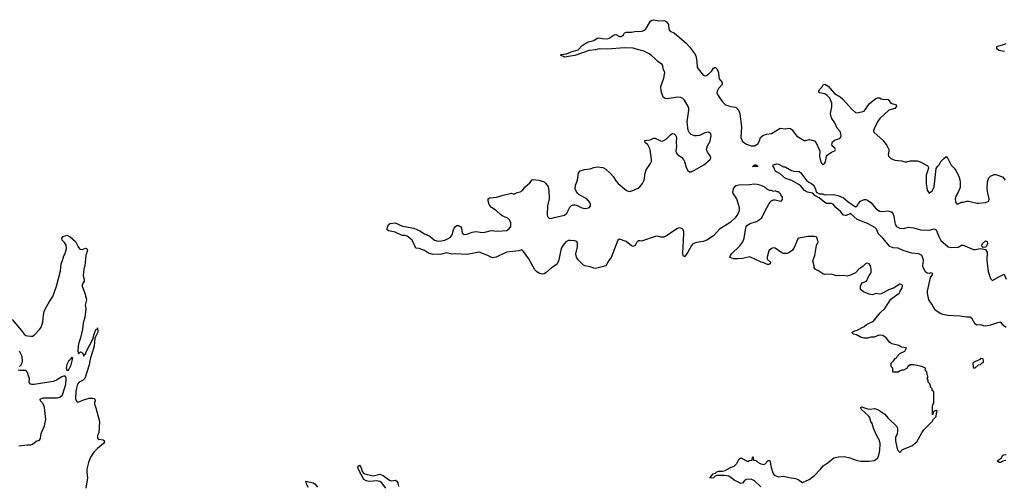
# Model space of a CAD drawing. Header units: inches. Extents: x 2220522 to 2384314, y 721474 to 893490.
# Tile 245 of 256: x 2343559 to 2355070, y 833174 to 838606. Entities that reach past the tile are written whole.
import ezdxf

# ---------------------------------------------------------------- set-up
doc = ezdxf.new("R2010")
doc.units = ezdxf.units.IN
doc.header["$MEASUREMENT"] = 0
doc.layers.add('C3843', color=7, linetype='Continuous')
doc.layers.add('C3853', color=7, linetype='Continuous')

msp = doc.modelspace()

# ---------------------------------------------------------------- linework, layer by layer
at = {"layer": 'C3843', "color": 5, "elevation": 140}
for points in [[(2350000, 838181), (2349931, 838169), (2349882, 838190), (2349890, 838198), (2349950, 838205), (2350000, 838227)], [(2350000, 836023), (2349975, 836025), (2349943, 836010), (2349912, 835970), (2349889, 835931), (2349857, 835783), (2349844, 835756), (2349830, 835739), (2349777, 835703), (2349712, 835648), (2349690, 835635), (2349670, 835632), (2349630, 835644), (2349602, 835662), (2349582, 835682), (2349510, 835810), (2349450, 835897), (2349430, 835914), (2349396, 835904), (2349250, 835887), (2349130, 835830), (2349090, 835821), (2349068, 835828), (2349031, 835851), (2348930, 835888), (2348790, 835860), (2348650, 835868), (2348610, 835865), (2348550, 835880), (2348490, 835866), (2348390, 835861), (2348337, 835877), (2348290, 835906), (2348230, 835932), (2348190, 835934), (2348148, 836028), (2348090, 836075), (2348062, 836082), (2348030, 836084), (2347950, 836120), (2347870, 836137), (2347857, 836150), (2347856, 836170), (2347870, 836210), (2347890, 836223), (2347950, 836230), (2348034, 836194), (2348167, 836167), (2348237, 836137), (2348290, 836103), (2348354, 836074), (2348409, 836029), (2348450, 836017), (2348490, 836020), (2348529, 836030), (2348570, 836046), (2348590, 836060), (2348616, 836090), (2348630, 836150), (2348640, 836170), (2348653, 836187), (2348670, 836198), (2348690, 836198), (2348711, 836190), (2348723, 836170), (2348734, 836114), (2348742, 836102), (2348755, 836095), (2348790, 836097), (2348850, 836122), (2348890, 836131), (2348970, 836119), (2348998, 836122), (2349070, 836142), (2349150, 836135), (2349250, 836143), (2349280, 836160), (2349300, 836190), (2349300, 836230), (2349285, 836265), (2349264, 836284), (2349209, 836310), (2349179, 836330), (2349133, 836370), (2349070, 836415), (2349047, 836447), (2349035, 836490), (2349035, 836510), (2349057, 836523), (2349133, 836533), (2349210, 836556), (2349310, 836577), (2349330, 836571), (2349349, 836571), (2349374, 836586), (2349410, 836594), (2349436, 836610), (2349470, 836650), (2349522, 836698), (2349550, 836735), (2349563, 836737), (2349630, 836728), (2349689, 836709), (2349711, 836690), (2349736, 836650), (2349745, 836610), (2349748, 836512), (2349731, 836430), (2349726, 836330), (2349730, 836305), (2349750, 836284), (2349770, 836282), (2349806, 836294), (2349930, 836320), (2349955, 836345), (2349990, 836414), (2350000, 836423)], [(2343470, 835099), (2343578, 834978), (2343610, 834930), (2343630, 834915), (2343650, 834908), (2343690, 834905), (2343710, 834907), (2343730, 834917), (2343794, 834986), (2343810, 835010), (2343830, 835070), (2343837, 835150), (2343847, 835193), (2343862, 835230), (2343907, 835310), (2343948, 835370), (2343988, 835492), (2344035, 835670), (2344044, 835750), (2344061, 835790), (2344075, 835845), (2344089, 835871), (2344106, 835930), (2344101, 835970), (2344082, 836002), (2344055, 836030), (2344050, 836052), (2344068, 836070), (2344090, 836081), (2344110, 836085), (2344150, 836066), (2344210, 836011), (2344241, 835950), (2344264, 835924), (2344290, 835921), (2344330, 835936), (2344346, 835926), (2344351, 835910), (2344331, 835849), (2344320, 835730), (2344311, 835690), (2344301, 835610), (2344312, 835570), (2344312, 835550), (2344291, 835510), (2344291, 835490), (2344322, 835410), (2344337, 835350), (2344339, 835330), (2344325, 835270), (2344331, 835231), (2344327, 835187), (2344320, 835130), (2344303, 835057), (2344294, 834986), (2344272, 834888), (2344250, 834828), (2344242, 834790), (2344238, 834730), (2344245, 834705), (2344250, 834702), (2344270, 834722), (2344280, 834720), (2344292, 834712), (2344310, 834674), (2344314, 834686), (2344330, 834698), (2344337, 834723), (2344414, 834870), (2344430, 834930), (2344450, 834983), (2344467, 834993), (2344470, 835002), (2344473, 834953), (2344437, 834883), (2344430, 834790), (2344383, 834637), (2344370, 834572), (2344322, 834410), (2344301, 834390), (2344253, 834367), (2344237, 834343), (2344222, 834298), (2344216, 834264), (2344213, 834173), (2344225, 834145), (2344230, 834140), (2344250, 834138), (2344310, 834163), (2344370, 834180), (2344410, 834182), (2344430, 834177), (2344439, 834170), (2344442, 834150), (2344433, 834130), (2344433, 834110), (2344448, 834068), (2344493, 833907), (2344484, 833776), (2344470, 833746), (2344470, 833714), (2344483, 833703), (2344535, 833695), (2344547, 833687), (2344551, 833670), (2344539, 833650), (2344470, 833594), (2344427, 833550), (2344389, 833490), (2344363, 833430), (2344346, 833350), (2344346, 833310), (2344353, 833250), (2344334, 833130)], [(2343557, 834550), (2343577, 834570), (2343587, 834593), (2343592, 834610), (2343588, 834670), (2343556, 834730)], [(2343550, 833624), (2343650, 833635), (2343690, 833635), (2343710, 833643), (2343750, 833677), (2343792, 833690), (2343803, 833710), (2343810, 833770), (2343850, 833856), (2343866, 833930), (2343850, 834072), (2343833, 834113), (2343804, 834150), (2343799, 834170), (2343834, 834186), (2343996, 834184), (2344028, 834192), (2344058, 834222), (2344085, 834295), (2344097, 834343), (2344103, 834403), (2344101, 834421), (2344090, 834437), (2344070, 834439), (2344050, 834432), (2343990, 834390), (2343950, 834376), (2343730, 834340), (2343701, 834341), (2343676, 834350), (2343671, 834370), (2343672, 834410), (2343667, 834430), (2343650, 834481), (2343638, 834498), (2343626, 834506), (2343565, 834505), (2343542, 834510)], [(2347838, 833130), (2347790, 833195), (2347770, 833205), (2347730, 833216), (2347652, 833208), (2347630, 833210), (2347610, 833215), (2347584, 833230), (2347526, 833330), (2347513, 833370), (2347515, 833385), (2347530, 833396), (2347550, 833365), (2347563, 833323), (2347582, 833302), (2347595, 833295), (2347690, 833273), (2347770, 833293), (2347810, 833277), (2347870, 833230), (2347890, 833220), (2347910, 833216), (2347950, 833223), (2347970, 833211), (2347981, 833190), (2347986, 833150)], [(2346930, 833138), (2346917, 833177), (2346909, 833190), (2346906, 833210), (2346990, 833191), (2347010, 833179), (2347042, 833142)]]:
    msp.add_lwpolyline(points, dxfattribs=at)
msp.add_lwpolyline([(2344170, 834662), (2344159, 834641), (2344150, 834637), (2344140, 834620), (2344130, 834613), (2344110, 834574), (2344104, 834530), (2344110, 834508), (2344130, 834510), (2344161, 834570), (2344179, 834650)], close=True, dxfattribs=at)
at = {"layer": 'C3853', "color": 5}
for points, elevation in [([(2350000, 838227), (2350008, 838230), (2350087, 838253), (2350136, 838304), (2350159, 838321), (2350210, 838348), (2350270, 838364), (2350310, 838391), (2350330, 838395), (2350367, 838387), (2350430, 838384), (2350451, 838389), (2350510, 838428), (2350530, 838431), (2350570, 838411), (2350591, 838409), (2350617, 838430), (2350629, 838451), (2350650, 838459), (2350710, 838459), (2350770, 838471), (2350790, 838466), (2350835, 838470), (2350877, 838490), (2350933, 838587), (2350950, 838600), (2350970, 838606), (2351030, 838591), (2351090, 838595), (2351110, 838590), (2351122, 838582), (2351144, 838550), (2351150, 838492), (2351166, 838466), (2351211, 838451), (2351352, 838332), (2351390, 838290), (2351450, 838210), (2351463, 838183), (2351476, 838116), (2351480, 838050), (2351491, 838030), (2351550, 837956), (2351571, 837951), (2351590, 837955), (2351610, 837968), (2351649, 838010), (2351670, 838041), (2351690, 838051), (2351710, 838031), (2351723, 838003), (2351735, 837915), (2351771, 837870), (2351771, 837850), (2351730, 837803), (2351713, 837770), (2351710, 837750), (2351716, 837730), (2351770, 837650), (2351810, 837610), (2351868, 837592), (2351930, 837585), (2351964, 837550), (2351977, 837510), (2351998, 837350), (2351989, 837229), (2352010, 837182), (2352055, 837150), (2352110, 837132), (2352150, 837130), (2352190, 837155), (2352210, 837190), (2352220, 837230), (2352247, 837253), (2352290, 837266), (2352350, 837274), (2352450, 837337), (2352510, 837331), (2352550, 837339), (2352570, 837335), (2352590, 837319), (2352642, 837250), (2352710, 837205), (2352730, 837195), (2352750, 837192), (2352790, 837204), (2352810, 837203), (2352851, 837190), (2352870, 837165), (2352907, 837087), (2352913, 837070), (2352910, 837010), (2352916, 836970), (2352930, 836933), (2352950, 836914), (2352972, 836930), (2352981, 836950), (2352990, 837010), (2352998, 837022), (2353050, 837059), (2353090, 837071), (2353095, 837090), (2353090, 837104), (2353065, 837125), (2353057, 837137), (2353055, 837150), (2353063, 837177), (2353084, 837196), (2353143, 837217), (2353155, 837230), (2353161, 837250), (2353160, 837270), (2353150, 837299), (2353116, 837336), (2353090, 837399), (2353052, 837450), (2353044, 837470), (2353039, 837510), (2353052, 837588), (2353052, 837630), (2353029, 837690), (2353001, 837721), (2352970, 837741), (2352906, 837750), (2352902, 837770), (2352909, 837790), (2352939, 837821), (2352954, 837846), (2352970, 837851), (2353010, 837827), (2353085, 837745), (2353150, 837703), (2353179, 837679), (2353290, 837555), (2353330, 837522), (2353350, 837519), (2353430, 837537), (2353495, 837625), (2353570, 837685), (2353590, 837691), (2353610, 837691), (2353630, 837681), (2353670, 837671), (2353690, 837676), (2353711, 837671), (2353745, 837630), (2353806, 837610), (2353810, 837590), (2353792, 837568), (2353721, 837550), (2353615, 837450), (2353587, 837410), (2353547, 837330), (2353539, 837310), (2353543, 837290), (2353652, 837192), (2353696, 837136), (2353719, 837090), (2353721, 837070), (2353711, 837030), (2353715, 837010), (2353742, 836982), (2353790, 836965), (2353870, 836954), (2353910, 836944), (2353930, 836944), (2353970, 836957), (2354050, 836956), (2354086, 836946), (2354170, 836902), (2354178, 836890), (2354182, 836870), (2354155, 836790), (2354156, 836690), (2354170, 836612), (2354190, 836578), (2354230, 836608), (2354249, 836650), (2354275, 836865), (2354288, 836890), (2354308, 836910), (2354328, 836950), (2354359, 836981), (2354390, 837005), (2354410, 836985), (2354450, 836905), (2354485, 836870), (2354503, 836843), (2354541, 836770), (2354547, 836750), (2354555, 836710), (2354554, 836646), (2354531, 836589), (2354507, 836550), (2354496, 836510), (2354500, 836480), (2354510, 836454), (2354530, 836454), (2354570, 836472), (2354590, 836472), (2354630, 836485), (2354656, 836484), (2354750, 836461), (2354770, 836461), (2354852, 836468), (2354890, 836486), (2354893, 836510), (2354877, 836577), (2354869, 836630), (2354872, 836710), (2354890, 836756), (2354910, 836776), (2354950, 836798), (2354970, 836798), (2355047, 836767), (2355081, 836730)], 140), ([(2355074, 838234), (2355006, 838246), (2354984, 838264), (2354984, 838290), (2354990, 838296), (2355065, 838315), (2355092, 838328)], 140), ([(2350000, 836423), (2350010, 836433), (2350030, 836440), (2350050, 836442), (2350070, 836438), (2350130, 836406), (2350170, 836400), (2350210, 836405), (2350219, 836410), (2350232, 836430), (2350232, 836450), (2350224, 836470), (2350190, 836510), (2350100, 836560), (2350079, 836579), (2350063, 836603), (2350054, 836630), (2350056, 836670), (2350081, 836730), (2350094, 836810), (2350110, 836840), (2350164, 836856), (2350230, 836863), (2350270, 836877), (2350310, 836884), (2350376, 836876), (2350410, 836857), (2350462, 836810), (2350501, 836770), (2350530, 836722), (2350557, 836690), (2350628, 836628), (2350653, 836610), (2350690, 836599), (2350729, 836610), (2350790, 836638), (2350810, 836653), (2350842, 836690), (2350861, 836730), (2350872, 836810), (2350885, 836850), (2350935, 836925), (2350946, 836950), (2350947, 836970), (2350930, 837089), (2350901, 837141), (2350870, 837170), (2350868, 837192), (2350890, 837199), (2350930, 837200), (2350970, 837221), (2350990, 837222), (2351050, 837190), (2351070, 837186), (2351090, 837192), (2351118, 837210), (2351170, 837264), (2351190, 837277), (2351210, 837271), (2351230, 837251), (2351237, 837230), (2351234, 837170), (2351237, 837130), (2351230, 837070), (2351233, 837050), (2351251, 837030), (2351297, 836997), (2351320, 836970), (2351330, 836950), (2351350, 836879), (2351370, 836843), (2351390, 836827), (2351410, 836827), (2351450, 836845), (2351558, 836910), (2351630, 836970), (2351638, 836990), (2351636, 837010), (2351599, 837059), (2351590, 837090), (2351601, 837130), (2351630, 837187), (2351637, 837210), (2351644, 837250), (2351638, 837270), (2351630, 837281), (2351610, 837292), (2351570, 837283), (2351506, 837254), (2351470, 837248), (2351450, 837250), (2351410, 837265), (2351387, 837287), (2351376, 837310), (2351364, 837410), (2351383, 837550), (2351381, 837570), (2351373, 837590), (2351330, 837665), (2351310, 837686), (2351290, 837696), (2351250, 837701), (2351130, 837681), (2351105, 837685), (2351082, 837702), (2351058, 837770), (2351055, 837825), (2351090, 837922), (2351101, 837990), (2351083, 838030), (2351077, 838070), (2351070, 838084), (2351018, 838118), (2350989, 838150), (2350941, 838190), (2350910, 838212), (2350850, 838243), (2350792, 838252), (2350730, 838273), (2350630, 838278), (2350430, 838263), (2350335, 838265), (2350290, 838253), (2350216, 838244), (2350050, 838189), (2350000, 838181)], 140), ([(2355090, 835007), (2355065, 835025), (2355030, 835069), (2354990, 835063), (2354910, 835034), (2354850, 835024), (2354826, 835026), (2354790, 835039), (2354750, 835035), (2354730, 835048), (2354696, 835110), (2354670, 835127), (2354630, 835127), (2354550, 835139), (2354410, 835148), (2354350, 835160), (2354319, 835170), (2354292, 835192), (2354262, 835210), (2354222, 835282), (2354189, 835329), (2354173, 835410), (2354174, 835434), (2354209, 835591), (2354234, 835630), (2354230, 835638), (2354210, 835648), (2354190, 835638), (2354170, 835642), (2354150, 835658), (2354123, 835710), (2354119, 835730), (2354127, 835790), (2354123, 835810), (2354104, 835850), (2354070, 835870), (2353990, 835876), (2353887, 835907), (2353830, 835934), (2353770, 835939), (2353730, 835954), (2353650, 836050), (2353601, 836101), (2353577, 836157), (2353558, 836178), (2353470, 836225), (2353350, 836269), (2353270, 836341), (2353222, 836318), (2353210, 836316), (2353190, 836322), (2353160, 836360), (2353100, 836410), (2353070, 836450), (2353050, 836458), (2352990, 836458), (2352970, 836467), (2352904, 836524), (2352855, 836550), (2352830, 836578), (2352770, 836590), (2352733, 836610), (2352687, 836667), (2352586, 836726), (2352513, 836750), (2352447, 836807), (2352398, 836830), (2352390, 836838), (2352377, 836877), (2352368, 836890), (2352366, 836910), (2352410, 836921), (2352430, 836917), (2352490, 836886), (2352510, 836886), (2352582, 836842), (2352610, 836835), (2352673, 836833), (2352690, 836816), (2352762, 836722), (2352785, 836705), (2352816, 836690), (2352838, 836670), (2352861, 836630), (2352871, 836591), (2352911, 836571), (2352950, 836570), (2352963, 836563), (2352990, 836557), (2353070, 836561), (2353126, 836550), (2353190, 836522), (2353239, 836479), (2353330, 836418), (2353350, 836431), (2353364, 836456), (2353390, 836483), (2353430, 836505), (2353450, 836504), (2353470, 836497), (2353510, 836468), (2353573, 836393), (2353610, 836366), (2353650, 836362), (2353710, 836370), (2353750, 836358), (2353770, 836333), (2353779, 836310), (2353789, 836230), (2353795, 836215), (2353810, 836189), (2353847, 836167), (2353890, 836164), (2353950, 836179), (2354010, 836171), (2354091, 836151), (2354190, 836146), (2354250, 836159), (2354258, 836158), (2354273, 836150), (2354303, 836070), (2354326, 836026), (2354413, 835950), (2354450, 835943), (2354530, 835946), (2354570, 835968), (2354590, 835970), (2354710, 835921), (2354730, 835919), (2354791, 835931), (2354850, 835918), (2354871, 835890), (2354866, 835790), (2354882, 835662), (2354910, 835582), (2354923, 835563), (2354930, 835558), (2354950, 835567), (2354976, 835584), (2355070, 835631), (2355091, 835571)], 120), ([(2352224, 833144), (2352150, 833213), (2352110, 833233), (2352051, 833229), (2352037, 833223), (2352011, 833189), (2351990, 833182), (2351910, 833222), (2351890, 833242), (2351850, 833269), (2351826, 833274), (2351790, 833279), (2351710, 833279), (2351690, 833269), (2351670, 833249), (2351650, 833244), (2351629, 833249), (2351665, 833295), (2351694, 833306), (2351710, 833319), (2351730, 833327), (2351774, 833326), (2351805, 833335), (2351870, 833371), (2351910, 833385), (2351943, 833417), (2351969, 833471), (2351990, 833482), (2352070, 833442), (2352088, 833452), (2352122, 833458), (2352126, 833490), (2352130, 833494), (2352134, 833490), (2352138, 833458), (2352170, 833452), (2352190, 833432), (2352217, 833417), (2352250, 833406), (2352270, 833411), (2352310, 833452), (2352330, 833452), (2352343, 833370), (2352363, 833310), (2352376, 833290), (2352390, 833279), (2352430, 833262), (2352490, 833270), (2352553, 833253), (2352630, 833242), (2352661, 833230), (2352690, 833206), (2352710, 833197), (2352789, 833230), (2352850, 833277), (2352922, 833350), (2352951, 833389), (2353010, 833430), (2353076, 833484), (2353130, 833495), (2353199, 833499), (2353265, 833485), (2353350, 833453), (2353394, 833446), (2353490, 833444), (2353550, 833454), (2353570, 833464), (2353590, 833484), (2353606, 833530), (2353613, 833570), (2353617, 833650), (2353610, 833688), (2353575, 833750), (2353539, 833830), (2353525, 833885), (2353509, 833909), (2353497, 833950), (2353485, 833970), (2353401, 834050), (2353389, 834071), (2353402, 834078), (2353470, 834056), (2353506, 834054), (2353550, 834060), (2353590, 834048), (2353673, 833993), (2353710, 833950), (2353814, 833850), (2353823, 833830), (2353823, 833797), (2353817, 833763), (2353799, 833721), (2353798, 833682), (2353819, 833590), (2353830, 833567), (2353850, 833545), (2353880, 833580), (2353990, 833624), (2354047, 833670), (2354104, 833776), (2354130, 833812), (2354228, 833910), (2354243, 833937), (2354274, 833966), (2354276, 834004), (2354286, 834030), (2354278, 834038), (2354270, 834038), (2354238, 834022), (2354234, 833990), (2354230, 833986), (2354229, 834090), (2354248, 834130), (2354246, 834250), (2354242, 834262), (2354226, 834270), (2354226, 834290), (2354208, 834308), (2354207, 834327), (2354198, 834350), (2354178, 834370), (2354178, 834390), (2354168, 834410), (2354178, 834430), (2354167, 834453), (2354166, 834490), (2354146, 834510), (2354148, 834530), (2354106, 834550), (2354011, 834569), (2353971, 834569), (2353942, 834550), (2353934, 834530), (2353892, 834508), (2353873, 834507), (2353844, 834496), (2353830, 834486), (2353770, 834486), (2353766, 834490), (2353766, 834530), (2353746, 834550), (2353746, 834590), (2353780, 834620), (2353796, 834644), (2353808, 834652), (2353818, 834670), (2353850, 834702), (2353908, 834730), (2353926, 834770), (2353870, 834779), (2353835, 834795), (2353756, 834816), (2353733, 834833), (2353688, 834888), (2353650, 834912), (2353603, 834917), (2353550, 834896), (2353510, 834893), (2353470, 834881), (2353430, 834883), (2353390, 834893), (2353343, 834923), (2353308, 834930), (2353289, 834950), (2353310, 834965), (2353350, 834977), (2353430, 835018), (2353459, 835041), (2353540, 835080), (2353620, 835180), (2353675, 835230), (2353742, 835338), (2353839, 835410), (2353850, 835423), (2353875, 835470), (2353881, 835490), (2353878, 835498), (2353870, 835509), (2353850, 835513), (2353774, 835466), (2353726, 835450), (2353630, 835401), (2353610, 835399), (2353570, 835404), (2353530, 835389), (2353490, 835397), (2353424, 835424), (2353388, 835450), (2353388, 835490), (2353395, 835510), (2353410, 835531), (2353458, 835550), (2353485, 835610), (2353507, 835633), (2353515, 835650), (2353514, 835690), (2353504, 835730), (2353490, 835753), (2353470, 835761), (2353450, 835754), (2353418, 835722), (2353371, 835690), (2353330, 835645), (2353270, 835619), (2353231, 835609), (2353190, 835617), (2353110, 835613), (2353050, 835632), (2352970, 835627), (2352950, 835633), (2352890, 835675), (2352858, 835690), (2352849, 835709), (2352849, 835730), (2352830, 835786), (2352854, 835850), (2352874, 835966), (2352893, 836010), (2352879, 836059), (2352870, 836069), (2352852, 836072), (2352772, 836072), (2352668, 836052), (2352657, 836043), (2352643, 836017), (2352621, 835959), (2352593, 835910), (2352550, 835880), (2352530, 835872), (2352492, 835872), (2352470, 835881), (2352390, 835935), (2352370, 835940), (2352350, 835932), (2352318, 835902), (2352299, 835830), (2352298, 835810), (2352302, 835802), (2352338, 835770), (2352334, 835750), (2352317, 835743), (2352303, 835743), (2352248, 835768), (2352226, 835770), (2352094, 835834), (2352010, 835813), (2351951, 835809), (2351906, 835810), (2351865, 835825), (2351862, 835830), (2351869, 835850), (2351882, 835870), (2351977, 835963), (2352013, 836010), (2352029, 836050), (2352050, 836174), (2352054, 836190), (2352061, 836199), (2352097, 836223), (2352173, 836247), (2352230, 836284), (2352292, 836408), (2352322, 836458), (2352350, 836487), (2352370, 836498), (2352390, 836501), (2352454, 836486), (2352466, 836490), (2352476, 836504), (2352475, 836530), (2352457, 836557), (2352453, 836570), (2352430, 836593), (2352414, 836594), (2352390, 836606), (2352370, 836598), (2352348, 836608), (2352326, 836610), (2352288, 836630), (2352270, 836648), (2352229, 836669), (2352181, 836681), (2352150, 836682), (2352090, 836674), (2351968, 836672), (2351935, 836665), (2351915, 836650), (2351901, 836630), (2351893, 836590), (2351899, 836570), (2351939, 836510), (2351948, 836490), (2351971, 836409), (2351970, 836370), (2351952, 836328), (2351925, 836290), (2351866, 836234), (2351742, 836158), (2351670, 836081), (2351592, 836028), (2351550, 836012), (2351470, 836003), (2351430, 835985), (2351413, 835967), (2351370, 835889), (2351330, 835835), (2351320, 835840), (2351315, 835850), (2351313, 835873), (2351325, 836105), (2351322, 836130), (2351310, 836157), (2351290, 836169), (2351270, 836172), (2351250, 836165), (2351194, 836130), (2351130, 836084), (2351090, 836065), (2351055, 836065), (2351014, 836074), (2350990, 836072), (2350830, 836015), (2350810, 836022), (2350790, 836022), (2350774, 836006), (2350754, 835966), (2350730, 835953), (2350710, 835961), (2350650, 836012), (2350570, 836042), (2350550, 836029), (2350474, 835826), (2350445, 835790), (2350411, 835730), (2350370, 835715), (2350290, 835698), (2350270, 835700), (2350230, 835716), (2350167, 835727), (2350150, 835737), (2350090, 835797), (2350070, 835830), (2350059, 835870), (2350080, 835950), (2350081, 835990), (2350072, 836012), (2350050, 836021), (2350000, 836023)], 140), ([(2355088, 833452), (2355054, 833446), (2355030, 833430), (2355010, 833430), (2354988, 833450), (2355022, 833470), (2355036, 833484), (2355048, 833510), (2355062, 833518), (2355090, 833522)], 120)]:
    msp.add_lwpolyline(points, dxfattribs=dict(at, elevation=elevation))
for points, elevation in [([(2352190, 836888), (2352126, 836890), (2352142, 836898), (2352146, 836910), (2352171, 836911), (2352174, 836910), (2352178, 836898), (2352192, 836892)], 120), ([(2354823, 835943), (2354813, 835953), (2354809, 835969), (2354816, 835990), (2354850, 836019), (2354870, 836011), (2354873, 835990), (2354861, 835959), (2354850, 835948)], 120), ([(2354790, 834646), (2354785, 834635), (2354710, 834598), (2354702, 834590), (2354704, 834544), (2354710, 834534), (2354730, 834534), (2354770, 834572), (2354790, 834574), (2354810, 834594), (2354822, 834598), (2354826, 834610), (2354822, 834642)], 140)]:
    msp.add_lwpolyline(points, close=True, dxfattribs=dict(at, elevation=elevation))

doc.saveas('drawing.dxf')
